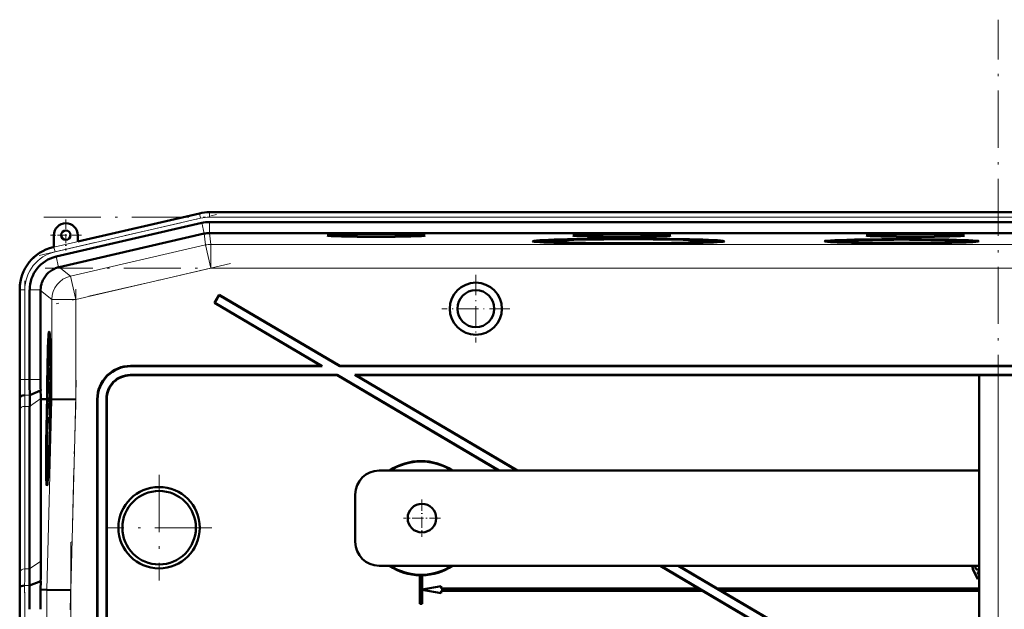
# Model space of a CAD drawing. Extents: x -1438 to 1837, y -1673 to 612.
# Tile 93 of 95: x 1179 to 1386, y 482 to 606. Entities that reach past the tile are written whole.
import ezdxf

# ---------------------------------------------------------------- set-up
doc = ezdxf.new("R2010")
doc.units = 0
doc.linetypes.add('DASHDOT', pattern=[18.5, 12, -3, 0.5, -3])

msp = doc.modelspace()

# ---------------------------------------------------------------- linework, layer by layer
at = {"color": 7, "linetype": 'DASHDOT', "lineweight": 18}
for p, q in [((1384.43, -290.12), (1384.43, 606.28)), ((1183.07, 556.76), (1220.26, 565.35)), ((1183.99, 564.79), (1601.67, 564.79)), ((1223.2, 555.04), (1186.6, 546.59)), ((1601.32, 554.09), (1184.33, 554.09)), ((1180.01, 528.84), (1180.01, 551.4)), ((1190.72, 549.65), (1190.72, 524.37)), ((1190.82, 530.56), (1189.56, 482.34)), ((1208.23, 510.67), (1208.23, 488.48)), ((1219.33, 499.58), (1197.13, 499.58)), ((1189.67, 496.55), (1189.67, 376.6)), ((1180.01, 381.55), (1180.01, 491.61))]:
    msp.add_line(p, q, dxfattribs=at)
at = {"color": 7, "lineweight": 18}
for p, q in [((1186.15, 558.5), (1216.73, 565.55)), ((1216.95, 564.58), (1186.38, 557.52)), ((1216.73, 565.55), (1216.72, 565.59)), ((1216.95, 564.58), (1216.73, 565.55)), ((1218.8, 565.79), (1218.8, 565.83)), ((1218.8, 564.79), (1218.8, 565.79)), ((1218.8, 565.79), (1566.86, 565.79)), ((1218.8, 564.79), (1566.86, 564.79)), ((1217.7, 561.34), (1217.18, 563.58)), ((1218.8, 561.46), (1218.8, 563.76)), ((1217.69, 561.34), (1217.96, 558.96)), ((1219.08, 559.09), (1218.81, 561.46)), ((1186.15, 558.53), (1186.15, 558.5)), ((1186.38, 557.52), (1186.15, 558.5)), ((1217.96, 558.96), (1189.59, 552.41)), ((1217.96, 558.96), (1219.08, 554.09)), ((1566.58, 559.09), (1219.08, 559.09)), ((1219.08, 559.09), (1219.08, 554.09)), ((1187.13, 554.28), (1186.61, 556.52)), ((1189.59, 552.41), (1187.21, 554.3)), ((1189.59, 552.41), (1190.72, 547.54)), ((1190.72, 547.54), (1219.08, 554.09)), ((1566.58, 554.09), (1219.08, 554.09)), ((1179.01, 549.52), (1178.98, 549.52)), ((1179.01, 530.72), (1179.01, 549.52)), ((1180.01, 549.52), (1179.01, 549.52)), ((1180.01, 549.52), (1180.01, 530.72)), ((1183.34, 549.52), (1181.04, 549.52)), ((1183.34, 549.43), (1185.72, 547.54)), ((1185.72, 547.54), (1190.72, 547.54)), ((1185.72, 547.54), (1185.72, 526.54)), ((1190.72, 526.48), (1190.72, 547.54)), ((1202.22, 533.58), (1202.29, 533.51)), ((1202.23, 531.58), (1202.16, 531.65)), ((1384.43, 363.16), (1384.43, 531.58)), ((1179.01, 530.72), (1178.98, 530.72)), ((1180.01, 530.72), (1179.01, 530.72)), ((1180.01, 530.72), (1181.04, 530.72)), ((1181.04, 530.72), (1183.34, 530.72)), ((1180.03, 527.41), (1181.06, 527.41)), ((1179, 526.58), (1178.95, 526.58)), ((1181.04, 525.06), (1183.39, 526.72)), ((1185.72, 526.54), (1184.67, 486.56)), ((1189.67, 486.49), (1190.72, 526.48)), ((1195.23, 526.58), (1195.3, 526.51)), ((1197.16, 526.65), (1197.23, 526.58)), ((1179.01, 490.24), (1179.01, 524.38)), ((1180.01, 525.06), (1180.01, 490.92)), ((1180.01, 525.06), (1181.04, 525.06)), ((1181.04, 490.92), (1183.39, 492.58)), ((1180.01, 490.92), (1181.04, 490.92)), ((1379.3, 490.5), (1379.28, 490.49)), ((1179.99, 487.41), (1181.01, 487.41)), ((1184.67, 486.56), (1184.67, 386.6)), ((1189.67, 386.66), (1189.67, 486.49))]:
    msp.add_line(p, q, dxfattribs=at)
at = {"color": 7, "lineweight": 50}
for p, q in [((1216.72, 565.59), (1191.15, 559.69)), ((1233.79, 565.83), (1218.8, 565.83)), ((1233.79, 565.83), (1546.59, 565.83)), ((1217.18, 563.58), (1186.61, 556.52)), ((1218.8, 563.76), (1566.86, 563.76)), ((1186.15, 561.03), (1186.15, 558.53)), ((1217.69, 561.34), (1187.21, 554.3)), ((1191.15, 559.69), (1191.15, 561.03)), ((1218.8, 561.46), (1218.81, 561.46)), ((1566.85, 561.46), (1218.81, 561.46)), ((1186.15, 558.53), (1185.95, 558.49)), ((1288.69, 559.74), (1288.63, 559.51)), ((1306.31, 559.21), (1306.31, 559.27)), ((1306.31, 559.27), (1306.31, 559.21)), ((1307.31, 559.27), (1307.31, 559.21)), ((1307.31, 559.21), (1307.31, 559.27)), ((1324.93, 559.74), (1324.99, 559.51)), ((1349.84, 559.74), (1349.79, 559.54)), ((1363.66, 559.37), (1363.66, 559.32)), ((1363.66, 559.32), (1363.66, 559.37)), ((1364.66, 559.37), (1364.66, 559.32)), ((1364.66, 559.32), (1364.66, 559.37)), ((1378.47, 559.74), (1378.52, 559.54)), ((1187.13, 554.28), (1187.21, 554.3)), ((1178.98, 549.72), (1178.98, 530.72)), ((1181.04, 549.52), (1181.04, 530.72)), ((1183.34, 549.43), (1183.34, 549.52)), ((1183.34, 549.43), (1183.34, 530.72)), ((1220.85, 548.51), (1219.83, 546.78)), ((1220.87, 548.41), (1219.93, 546.81)), ((1220.87, 548.41), (1220.85, 548.51)), ((1220.85, 548.51), (1246.16, 533.58)), ((1220.87, 548.41), (1246.15, 533.51)), ((1219.93, 546.81), (1219.83, 546.78)), ((1219.83, 546.78), (1242.23, 533.58)), ((1219.93, 546.81), (1242.48, 533.51)), ((1185.14, 539.01), (1185.33, 539.06)), ((1202.22, 533.58), (1242.23, 533.58)), ((1202.29, 533.51), (1242.48, 533.51)), ((1242.48, 533.51), (1242.23, 533.58)), ((1246.15, 533.51), (1246.16, 533.58)), ((1246.15, 533.51), (1391.9, 533.51)), ((1246.16, 533.58), (1391.83, 533.58)), ((1185.33, 533.13), (1185.31, 530.61)), ((1185.32, 531.25), (1185.34, 533.13)), ((1185.34, 533.13), (1185.33, 533.13)), ((1185.34, 533.13), (1185.39, 533.13)), ((1185.35, 531.55), (1185.4, 531.55)), ((1245.64, 531.65), (1202.16, 531.65)), ((1245.62, 531.58), (1202.23, 531.58)), ((1245.62, 531.58), (1245.64, 531.65)), ((1245.62, 531.58), (1279.53, 511.58)), ((1245.64, 531.65), (1279.67, 511.58)), ((1391.9, 531.65), (1249.3, 531.65)), ((1249.3, 531.65), (1283.33, 511.58)), ((1249.56, 531.58), (1249.3, 531.65)), ((1391.83, 531.58), (1249.56, 531.58)), ((1249.56, 531.58), (1283.47, 511.58)), ((1380.43, 363.01), (1380.43, 531.58)), ((1384.43, 531.58), (1380.43, 531.58)), ((1384.43, 531.58), (1401.43, 531.58)), ((1185.31, 530.61), (1185.44, 530.61)), ((1185.32, 530.67), (1185.38, 530.67)), ((1185.33, 530.22), (1185.44, 530.22)), ((1185.38, 531.16), (1185.38, 530.66)), ((1185.38, 530.66), (1185.44, 530.66)), ((1185.38, 530.02), (1185.45, 530.02)), ((1181.06, 527.41), (1183.35, 528.36)), ((1185.38, 527.52), (1185.27, 526.43)), ((1185.3, 528.97), (1185.34, 528.97)), ((1185.31, 528.24), (1185.3, 528.97)), ((1185.31, 528.24), (1185.36, 528.24)), ((1185.31, 527.75), (1185.31, 528.24)), ((1185.31, 527.75), (1185.47, 527.75)), ((1185.34, 529), (1185.34, 528.68)), ((1185.34, 528.68), (1185.35, 528.73)), ((1185.34, 528.68), (1185.38, 528.68)), ((1185.35, 528.81), (1185.38, 528.8)), ((1185.35, 528.73), (1185.35, 528.81)), ((1185.35, 528.73), (1185.38, 528.73)), ((1185.38, 528.94), (1185.36, 528.29)), ((1185.36, 527.8), (1185.39, 528.93)), ((1185.36, 528.29), (1185.36, 527.8)), ((1185.36, 527.8), (1185.47, 527.8)), ((1185.38, 527.52), (1185.47, 527.51)), ((1185.38, 527.11), (1185.38, 527.52)), ((1185.39, 528.93), (1185.46, 528.92)), ((1179, 526.58), (1179.04, 527.01)), ((1183.39, 526.57), (1183.39, 526.72)), ((1183.39, 492.58), (1183.39, 526.57)), ((1184.35, 526.56), (1183.39, 526.57)), ((1184.72, 526.56), (1184.35, 526.56)), ((1184.56, 526.54), (1184.56, 526.56)), ((1184.72, 526.56), (1184.56, 526.56)), ((1184.72, 526.54), (1184.56, 526.54)), ((1184.67, 524.59), (1184.72, 526.54)), ((1184.77, 526.54), (1184.71, 524.59)), ((1184.76, 524.59), (1184.81, 526.54)), ((1184.77, 526.56), (1184.77, 526.56)), ((1184.81, 526.56), (1184.77, 526.56)), ((1184.77, 526.56), (1184.81, 526.56)), ((1184.81, 526.54), (1184.77, 526.54)), ((1185.27, 526.02), (1185.38, 527.11)), ((1185.27, 526.43), (1185.27, 526.02)), ((1185.27, 526.02), (1185.46, 526.02)), ((1185.3, 525.77), (1185.46, 525.77)), ((1185.35, 525.58), (1185.34, 524.15)), ((1185.36, 525.58), (1185.35, 525.58)), ((1185.35, 523.75), (1185.36, 525.58)), ((1185.36, 525.58), (1185.45, 525.58)), ((1185.38, 527.11), (1185.47, 527.11)), ((1185.47, 526.54), (1185.43, 524.58)), ((1185.52, 526.56), (1185.47, 526.56)), ((1185.52, 526.55), (1185.47, 526.55)), ((1185.52, 526.54), (1185.47, 526.54)), ((1185.48, 525.1), (1185.52, 526.54)), ((1185.56, 526.54), (1185.53, 525.1)), ((1185.56, 526.56), (1185.64, 526.56)), ((1185.63, 526.55), (1185.56, 526.55)), ((1185.63, 526.54), (1185.56, 526.54)), ((1185.64, 526.56), (1185.64, 526.55)), ((1185.72, 526.54), (1185.64, 526.55)), ((1190.72, 526.48), (1185.72, 526.54)), ((1195.23, 526.58), (1195.23, 437.58)), ((1195.3, 526.51), (1195.3, 437.51)), ((1197.16, 437.51), (1197.16, 526.65)), ((1197.23, 437.58), (1197.23, 526.58)), ((1178.98, 523.65), (1178.98, 489.51)), ((1178.98, 523.65), (1178.98, 489.51)), ((1181.04, 525.06), (1181.04, 490.92)), ((1185.26, 524.5), (1185.31, 524.5)), ((1185.28, 523.8), (1185.26, 524.5)), ((1185.27, 523.3), (1185.28, 523.8)), ((1185.27, 523.3), (1185.39, 523.3)), ((1185.28, 523.8), (1185.29, 523.8)), ((1185.29, 523.85), (1185.29, 523.35)), ((1185.29, 523.35), (1185.35, 523.75)), ((1185.29, 523.35), (1185.39, 523.35)), ((1185.34, 524.15), (1185.31, 523.96)), ((1185.32, 524.64), (1185.34, 524.64)), ((1185.35, 523.75), (1185.4, 523.75)), ((1185.5, 524.08), (1185.46, 524.08)), ((1185.46, 524.08), (1185.5, 524.08)), ((1185.48, 525.1), (1185.53, 525.1)), ((1185.53, 525.1), (1185.48, 525.1)), ((1185.24, 522.76), (1185.22, 520.24)), ((1185.23, 520.88), (1185.25, 522.76)), ((1185.25, 522.76), (1185.24, 522.76)), ((1185.25, 522.76), (1185.38, 522.76)), ((1185.26, 521.18), (1185.31, 521.18)), ((1185.31, 522.71), (1185.37, 522.71)), ((1185.32, 521.07), (1185.33, 521.53)), ((1185.21, 519.7), (1185.21, 519.16)), ((1185.27, 519.7), (1185.21, 519.7)), ((1185.21, 519.16), (1185.25, 519.16)), ((1185.22, 520.24), (1185.29, 520.24)), ((1185.23, 520.29), (1185.3, 520.29)), ((1185.29, 520.79), (1185.29, 520.29)), ((1185.2, 518.13), (1185.19, 517.68)), ((1185.22, 518.43), (1185.2, 518.13)), ((1380.43, 511.58), (1254.43, 511.58)), ((1184.71, 510.21), (1184.91, 510.16)), ((1249.43, 496.58), (1249.43, 506.58)), ((1254.43, 491.58), (1380.43, 491.58)), ((1313.45, 491.58), (1321.5, 486.83)), ((1313.58, 491.58), (1374.07, 455.9)), ((1317.24, 491.58), (1375.52, 457.21)), ((1317.38, 491.58), (1325.43, 486.83)), ((1379.02, 491.32), (1379.04, 491.32)), ((1379.28, 490.49), (1380.17, 488.74)), ((1380.18, 488.76), (1379.3, 490.5)), ((1379.65, 491.29), (1379.63, 491.29)), ((1380.09, 490.8), (1380.09, 490.79)), ((1380.09, 490.24), (1380.12, 490.22)), ((1380.09, 490.24), (1380.43, 489.57)), ((1380.43, 489.61), (1380.12, 490.22)), ((1181.01, 487.41), (1183.36, 488.38)), ((1183.33, 486.58), (1183.36, 488.38)), ((1263, 489.59), (1262.98, 489.58)), ((1262.98, 489.58), (1262.98, 483.58)), ((1263, 489.59), (1263, 483.59)), ((1263.48, 489.58), (1263.46, 489.59)), ((1263.46, 486.59), (1263.46, 489.59)), ((1263.48, 486.61), (1263.48, 489.58)), ((1380.17, 488.74), (1380.43, 488.87)), ((1380.18, 488.76), (1380.17, 488.74)), ((1380.43, 488.89), (1380.18, 488.76)), ((1178.95, 486.58), (1178.99, 487.01)), ((1183.33, 486.58), (1184.67, 486.56)), ((1189.67, 486.49), (1184.67, 486.56)), ((1267.46, 487.31), (1263.46, 486.59)), ((1263.46, 486.59), (1263.48, 486.61)), ((1263.46, 483.59), (1263.46, 486.56)), ((1263.48, 486.54), (1263.46, 486.56)), ((1263.46, 486.56), (1267.46, 485.85)), ((1267.48, 487.33), (1263.48, 486.61)), ((1263.48, 483.58), (1263.48, 486.54)), ((1263.48, 486.54), (1267.48, 485.83)), ((1267.46, 487.31), (1267.48, 487.33)), ((1267.46, 486.81), (1267.46, 487.31)), ((1267.46, 486.81), (1267.48, 486.83)), ((1267.46, 486.81), (1321.56, 486.81)), ((1322.35, 486.35), (1267.46, 486.35)), ((1267.48, 486.33), (1267.46, 486.35)), ((1267.46, 485.85), (1267.46, 486.35)), ((1267.48, 486.83), (1267.48, 487.33)), ((1267.48, 486.83), (1321.5, 486.83)), ((1322.35, 486.33), (1267.48, 486.33)), ((1267.48, 485.83), (1267.48, 486.33)), ((1321.56, 486.81), (1321.5, 486.83)), ((1321.56, 486.81), (1322.35, 486.35)), ((1322.35, 486.33), (1322.35, 486.35)), ((1322.35, 486.33), (1373.96, 455.89)), ((1325.43, 486.81), (1325.43, 486.83)), ((1380.43, 486.83), (1325.43, 486.83)), ((1325.43, 486.81), (1326.22, 486.35)), ((1325.43, 486.81), (1380.43, 486.81)), ((1326.28, 486.33), (1326.22, 486.35)), ((1380.43, 486.35), (1326.22, 486.35)), ((1326.28, 486.33), (1375.51, 457.29)), ((1380.43, 486.33), (1326.28, 486.33)), ((1267.46, 485.85), (1267.48, 485.83)), ((1178.98, 482.44), (1178.98, 390.72)), ((1263, 483.59), (1262.98, 483.58)), ((1263.48, 483.58), (1262.98, 483.58)), ((1263.46, 483.59), (1263, 483.59)), ((1263.46, 483.59), (1263.48, 483.58))]:
    msp.add_line(p, q, dxfattribs=at)
at = {"color": 7, "linetype": 'DASHDOT', "lineweight": 18, "ltscale": 0.1625}
for p, q in [((1188.65, 564.28), (1188.65, 557.78)), ((1191.9, 561.03), (1185.4, 561.03))]:
    msp.add_line(p, q, dxfattribs=at)
at = {"color": 7, "linetype": 'DASHDOT', "lineweight": 18, "ltscale": 0.355368}
msp.add_line((1274.74, 552.68), (1274.74, 538.47), dxfattribs=at)
at = {"color": 7, "linetype": 'DASHDOT', "lineweight": 18, "ltscale": 0.355365}
msp.add_line((1281.85, 545.58), (1267.63, 545.58), dxfattribs=at)
at = {"color": 7, "linetype": 'DASHDOT', "lineweight": 18, "ltscale": 0.195001}
for p, q in [((1263.43, 505.48), (1263.43, 497.68)), ((1267.33, 501.58), (1259.53, 501.58))]:
    msp.add_line(p, q, dxfattribs=at)
at = {"color": 7, "lineweight": 50}
for points in [[(1185.39, 533.06), (1185.37, 532.54), (1185.35, 532.01)], [(1185.35, 531.55), (1185.39, 532.51), (1185.39, 532.57), (1185.4, 532.59)], [(1185.38, 530.66), (1185.41, 531.17), (1185.42, 531.9)], [(1185.41, 531.89), (1185.39, 531.22), (1185.39, 531.17), (1185.38, 531.16)], [(1185.4, 532.59), (1185.4, 532.47), (1185.41, 531.89)], [(1185.33, 530.22), (1185.32, 530.17), (1185.31, 530.01), (1185.29, 528.95)], [(1185.3, 528.97), (1185.32, 529.66), (1185.32, 529.71), (1185.33, 529.73)], [(1185.35, 529.5), (1185.35, 530.11), (1185.34, 530.2), (1185.33, 530.22)], [(1185.33, 529.73), (1185.33, 529.71), (1185.34, 529.48), (1185.34, 529)], [(1185.38, 530.02), (1185.36, 529.68), (1185.35, 529.5)], [(1185.35, 528.81), (1185.36, 529.46), (1185.37, 529.53)], [(1185.37, 529.53), (1185.38, 529.51), (1185.38, 529.08), (1185.38, 528.94)], [(1185.39, 528.93), (1185.39, 529.9), (1185.38, 530.02)], [(1185.29, 528.95), (1185.3, 527.89), (1185.31, 527.75)], [(1185.26, 524.5), (1185.28, 525.17), (1185.29, 525.28)], [(1185.3, 525.77), (1185.28, 525.66), (1185.27, 525.48)], [(1185.29, 525.28), (1185.31, 525.17), (1185.31, 524.51)], [(1185.32, 524.64), (1185.31, 525.68), (1185.31, 525.75), (1185.3, 525.77)], [(1185.25, 524.5), (1185.26, 523.44), (1185.27, 523.3)], [(1185.31, 522.71), (1185.29, 522.53), (1185.26, 521.64)], [(1185.26, 521.18), (1185.3, 522.14), (1185.3, 522.2), (1185.31, 522.22)], [(1185.32, 521.52), (1185.3, 520.85), (1185.3, 520.8), (1185.29, 520.79)], [(1185.33, 521.53), (1185.33, 522.49), (1185.32, 522.67), (1185.31, 522.71)], [(1185.31, 522.22), (1185.31, 522.1), (1185.32, 521.52)], [(1379.02, 491.32), (1379.14, 490.81), (1379.28, 490.49)], [(1379.04, 491.32), (1379.15, 490.82), (1379.3, 490.5)], [(1379.71, 491.58), (1379.63, 491.31), (1379.63, 491.29)], [(1379.63, 491.29), (1379.65, 491.14), (1379.71, 491), (1379.81, 490.89), (1379.94, 490.81), (1380.09, 490.79)], [(1379.65, 491.29), (1379.67, 491.44), (1379.73, 491.58)], [(1380.09, 490.8), (1379.95, 490.83), (1379.82, 490.9), (1379.72, 491.01), (1379.67, 491.15), (1379.65, 491.29)]]:
    msp.add_lwpolyline(points, dxfattribs=at)
for centre, radius in [((1188.65, 561.03), 1), ((1274.74, 545.58), 5.47), ((1274.74, 545.58), 3.88), ((1208.23, 499.58), 8.54), ((1208.23, 499.58), 7.72), ((1263.43, 501.58), 3)]:
    msp.add_circle(centre, radius, dxfattribs=at)
for centre, radius, start, end in [((1218.8, 556.58), 9.25, 90.0004, 102.9992), ((1218.8, 556.58), 9.25, 90.0004, 102.9993), ((1188.65, 561.03), 2.5, 0, 180), ((1218.8, 556.58), 7.19, 90.0004, 102.9993), ((1187.97, 549.72), 8.99, 102.9916, 180.0084), ((1188.23, 549.52), 7.18, 102.9916, 180.0083), ((1188.34, 549.43), 5, 104.049, 114.5678), ((1188.34, 549.43), 5, 160.173, 178.9467), ((1202.22, 526.58), 6.99, 89.9842, 180.0158), ((1202.29, 526.51), 6.99, 89.9842, 180.0158), ((1127.1, 533.53), 58.27, 357.7578, 358.5115), ((1163.41, 531.97), 21.94, 356.5981, 358.9187), ((1202.15, 526.65), 5, 89.9843, 180.0157), ((1202.22, 526.58), 5, 89.9843, 180.0157), ((831.39, 530.63), 347.59, 359.3315, 0.0143), ((1536.31, 530.64), 357.33, 179.9869, 180.6511), ((1465.44, 530.65), 284.4, 179.9866, 180.6543), ((1383.71, 530.67), 200.36, 179.9856, 180.6608), ((1185.19, 530.66), 0.129, 339.7839, 3.1342), ((1350.34, 524.86), 169.29, 179.1397, 179.9326), ((1299.18, 529.73), 115.84, 180.6772, 181.4875), ((971.76, 523.4), 207.22, 0.0687, 0.8785), ((1391.63, 523.4), 212.65, 179.1437, 179.9328), ((1215.82, 524.36), 30.57, 177.907, 179.7397), ((1167.35, 524.56), 17.96, 357.714, 359.8172), ((1151.95, 524.92), 33.37, 358.353, 359.5324), ((1127.01, 523.16), 58.27, 357.7578, 358.5115), ((1163.32, 521.6), 21.94, 356.5981, 358.9187), ((1185.1, 520.29), 0.129, 339.7839, 3.1342), ((1184.88, 520.38), 0.422, 347.665, 356.3447), ((1263.23, 501.58), 12, 56.4427, 123.5573), ((1263.23, 501.58), 11.9, 57.2111, 122.7889), ((1254.43, 506.58), 5, 90, 180), ((1184.77, 510.27), 0.0799, 184.9657, 228.6663), ((1254.43, 496.58), 5, 180, 270), ((882.09, 492.94), 301.3, 359.133, 359.9322), ((930.53, 491.22), 250.51, 359.1277, 359.9315), ((1263.23, 501.58), 12, 236.4427, 268.8063), ((1263.23, 501.58), 11.9, 237.2111, 302.7889), ((1263.23, 501.58), 12, 271.1938, 303.5573), ((1380.12, 491.33), 1.09, 166.7891, 180.2581), ((1380.15, 491.32), 1.11, 166.8027, 180.1168), ((1380.1, 491.23), 0.426, 268.4792, 320.2455), ((1380.1, 491.23), 0.444, 268.5621, 317.6223), ((1380.12, 491.31), 1.08, 268.4741, 286.6021), ((1380.13, 491.26), 1.04, 269.4183, 286.6301), ((971.62, 489.76), 207.36, 359.1212, 359.9305), ((1263.23, 501.58), 11.99, 268.8884, 271.1116), ((831.9, 482.52), 347.08, 359.9853, 0.6691), ((760.97, 482.54), 420.07, 359.9858, 0.6638), ((657.42, 482.47), 525.92, 359.9957, 0.4468)]:
    msp.add_arc(centre, radius, start, end, dxfattribs=at)
at = {"color": 7, "lineweight": 18}
for centre, radius, start, end in [((1218.8, 556.58), 9.21, 90.0004, 102.9992), ((1218.8, 556.58), 8.21, 90.0004, 102.9993), ((1188.23, 549.52), 9.21, 102.9945, 180.0054), ((1219.08, 554.09), 5, 90, 103), ((1188.23, 549.52), 8.21, 102.9937, 180.0062), ((1499.84, 530.65), 320.83, 179.987, 180.6502), ((1465.64, 530.65), 285.63, 179.9869, 180.6516), ((1350, 524.86), 169.99, 179.143, 179.9328), ((1369.93, 524.16), 190.91, 179.1449, 179.9328), ((949.92, 490.51), 229.1, 359.1224, 359.9306), ((930.1, 491.22), 249.92, 359.1254, 359.9311), ((795.41, 482.53), 383.61, 359.9854, 0.6681), ((761.21, 482.54), 418.8, 359.9856, 0.6657)]:
    msp.add_arc(centre, radius, start, end, dxfattribs=at)
at = {"color": 7, "lineweight": 50}
for centre, major_axis, ratio, start_param, end_param in [((1218.81, 556.47), (4.97, 0.57), 0.999653, 1.459955, 1.684204), ((1253.82, 560.94), (10.3, 0), 0.026177, 6.280893, 9.427071), ((1253.82, 560.94), (10.3, 0), 0.026177, 3.143885, 4.712389), ((1253.82, 560.94), (10.3, 0), 0.026177, 4.712389, 6.280893), ((1305.42, 560.94), (10.3, 0), 0.026177, 6.280893, 9.427071), ((1305.42, 560.94), (10.3, 0), 0.026177, 3.143885, 4.712389), ((1305.42, 560.94), (10.3, 0), 0.026177, 4.712389, 6.280893), ((1367.03, 560.94), (10.3, 0), 0.026177, 1.570796, 3.143885), ((1367.03, 560.94), (10.3, 0), 0.026177, 3.143885, 6.280893), ((1367.03, 560.94), (10.3, 0), 0.026177, 6.280893, 7.853982), ((1306.81, 559.74), (20.18, 0), 0.026177, 1.570796, 3.143867), ((1306.81, 559.74), (20.18, 0), 0.026177, 3.143867, 4.687608), ((1306.81, 559.74), (18.12, 0), 0.026177, 3.134523, 4.68479), ((1306.81, 559.74), (18.12, 0), 0.026177, 1.570796, 3.134523), ((1306.81, 559.74), (16.2, 0), 0.026177, 6.280893, 9.427071), ((1306.81, 559.74), (16.2, 0), 0.026177, 3.143885, 4.712389), ((1306.81, 559.74), (20.18, 0), 0.026177, 6.280911, 7.853982), ((1306.81, 559.74), (18.12, 0), 0.026177, 0.00707, 1.570796), ((1306.81, 559.74), (16.2, 0), 0.026177, 4.712389, 6.280893), ((1306.81, 559.74), (20.18, 0), 0.026177, 4.73717, 6.280911), ((1306.81, 559.74), (18.12, 0), 0.026177, 4.739988, 6.290255), ((1364.16, 559.74), (16.2, 0), 0.026177, 6.280915, 9.427049), ((1364.16, 559.74), (16.2, 0), 0.026177, 3.143863, 4.681525), ((1364.16, 559.74), (14.31, 0), 0.026177, 3.134525, 4.677453), ((1364.16, 559.74), (14.31, 0), 0.026177, 1.570796, 3.134525), ((1364.16, 559.74), (12.82, 0), 0.026177, 6.280893, 9.427071), ((1364.16, 559.74), (12.82, 0), 0.026177, 3.143885, 4.712389), ((1364.16, 559.74), (14.31, 0), 0.026177, 0.007067, 1.570796), ((1364.16, 559.74), (12.82, 0), 0.026177, 4.712389, 6.280893), ((1364.16, 559.74), (16.2, 0), 0.026177, 4.743253, 6.280915), ((1364.16, 559.74), (14.31, 0), 0.026177, 4.747325, 6.290253), ((1188.34, 549.43), (-3.11, -3.91), 0.999441, 4.242071, 5.038518), ((1185.14, 524.6), (0, 16.16), 0.026176, 6.280689, 7.732162), ((1185.14, 524.6), (0, 16.16), 0.026176, 4.834209, 6.280689), ((1185.14, 524.55), (0, -14.46), 0.026176, 3.147415, 4.572965), ((1185.14, 524.55), (0, -14.46), 0.026176, 1.710221, 3.147415), ((1185.14, 524.6), (0, 12.78), 0.026176, 6.280849, 7.699465), ((1185.14, 524.6), (0, 12.78), 0.026176, 4.866869, 6.280849), ((1185.61, 524.59), (0.09, 10.11), 0.026177, 0.957953, 0.980266), ((1180.03, 526.99), (1, 0), 0.414156, 1.573635, 3.109527), ((1185.61, 524.59), (0.09, 10.11), 0.026177, 1.252956, 1.277212), ((1185.13, 524.59), (-0.14, -16.16), 0.026177, 4.590041, 4.591123), ((1185.13, 524.59), (0.13, 14.45), 0.026177, 1.434302, 1.435128), ((1185.13, 524.59), (-0.11, -12.78), 0.026177, 4.557384, 4.557868), ((1185.13, 524.59), (0.11, 12.78), 0.026177, 1.416276, 1.417167), ((1185.61, 524.59), (0.09, 10.11), 0.026177, 1.428804, 1.45344), ((1185.13, 524.59), (-0.11, -12.78), 0.026177, 1.724883, 1.726259), ((1185.13, 524.59), (0.13, 14.45), 0.026177, 4.848514, 4.849727), ((1185.13, 524.59), (-0.14, -16.16), 0.026177, 1.692519, 1.693602), ((1185.09, 524.56), (-0.42, -16.16), 0.026173, 4.711319, 6.286309), ((1185.09, 524.65), (0.38, 14.44), 0.026173, 1.576165, 3.056709), ((1185.09, 524.57), (-0.33, -12.78), 0.026173, 4.711319, 6.283871), ((1185.09, 524.56), (-0.42, -16.16), 0.026173, 0.003123, 1.541551), ((1185.09, 524.65), (0.38, 14.44), 0.026173, 3.134882, 4.673197), ((1185.09, 524.57), (-0.33, -12.78), 0.026173, 0.002779, 1.572781), ((1185.61, 524.59), (0.09, 10.11), 0.026177, 1.698341, 1.75274), ((1179.99, 486.99), (1, 0), 0.414255, 1.573643, 3.109526)]:
    msp.add_ellipse(centre, major_axis=major_axis, ratio=ratio, start_param=start_param, end_param=end_param, dxfattribs=at)
at = {"color": 7, "lineweight": 18}
for centre, major_axis, ratio, start_param, end_param in [((1190.72, 547.54), (3.11, 3.91), 0.999441, 0.899117, 2.242476), ((1180.01, 524.36), (1, 0), 0.707107, 1.570796, 3.106686), ((1180.01, 490.21), (1, 0), 0.707107, 1.570796, 3.106686)]:
    msp.add_ellipse(centre, major_axis=major_axis, ratio=ratio, start_param=start_param, end_param=end_param, dxfattribs=at)

doc.saveas('drawing.dxf')
